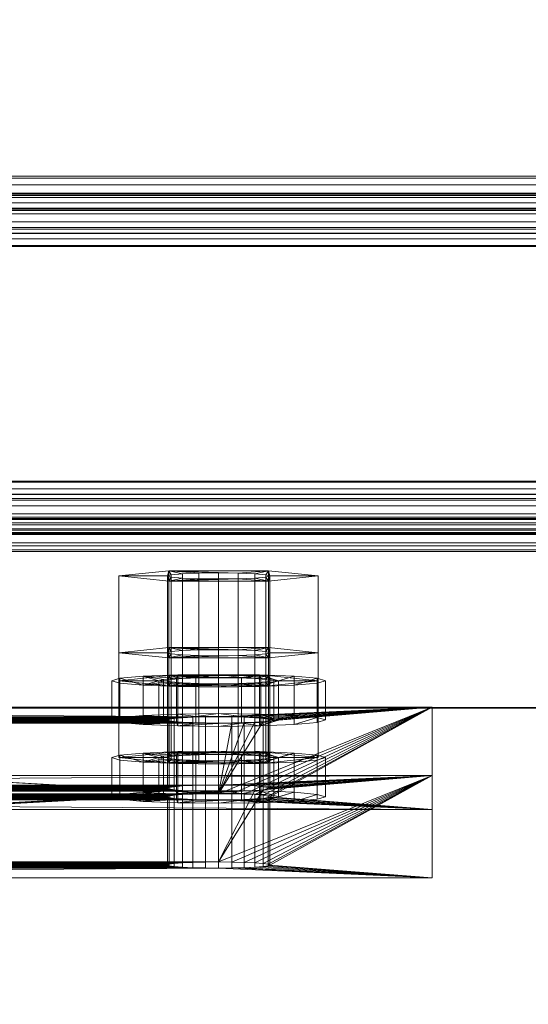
# Model space of a CAD drawing. Extents: x -0.3 to 41.3, y 0 to 17.8.
# Tile 106 of 256: x 0.2672 to 0.3267, y 10.3824 to 10.4977. Entities that reach past the tile are written whole.
import ezdxf

# ---------------------------------------------------------------- set-up
doc = ezdxf.new("R2010")
doc.units = 0
doc.header["$MEASUREMENT"] = 0
for name, color, linetype, lineweight in [('ANILHAS', 135, 'Continuous', 0), ('PLACAS_DE_BASE', 144, 'Continuous', 0), ('PORCAS', 157, 'Continuous', 0), ('VIGA_METALICA', 106, 'Continuous', 0)]:
    doc.layers.add(name, color=color, linetype=linetype, lineweight=lineweight)
doc.layers.add('V118', color=7, linetype='Continuous')
doc.layers.add('V209', color=7, linetype='Continuous')

msp = doc.modelspace()

# ---------------------------------------------------------------- linework, layer by layer
at = {"layer": 'V118', "color": 252, "true_color": 0x838383, "invisible_edges": 12}
for points in [[(0.33462, 11.46714, 196.40001), (0.15785, 11.46714, 196.40001), (0.8126, 10.41714, 196.40001)], [(0.33462, 11.46714, 196.00001), (0.15785, 11.46714, 196.00001), (0.8126, 10.41714, 196.00001)]]:
    msp.add_3dface(points, dxfattribs=at)
at = {"layer": 'V118', "color": 252, "true_color": 0x838383}
msp.add_3dface([(0.15785, 11.46714, 196.40001), (0.8126, 10.41714, 196.40001), (0.8126, 10.41714, 196.00001), (0.15785, 11.46714, 196.00001)], dxfattribs=at)
at = {"layer": 'V209', "color": 252, "true_color": 0x838383}
for points, invisible_edges in [([(0.79775, 10.41714, 199.8), (0.12447, 10.41714, 199.8), (0.12447, 10.26714, 199.8)], 12), ([(0.79775, 10.41714, 199.3), (0.12447, 10.41714, 199.3), (0.12447, 10.26714, 199.3)], 12), ([(0.79775, 10.41714, 199.8), (0.12447, 10.26714, 199.8), (0.79775, 10.26714, 199.8)], 9), ([(0.79775, 10.41714, 199.3), (0.12447, 10.26714, 199.3), (0.79775, 10.26714, 199.3)], 9)]:
    msp.add_3dface(points, dxfattribs=dict(at, invisible_edges=invisible_edges))
msp.add_3dface([(0.79775, 10.41714, 199.8), (0.12447, 10.41714, 199.8), (0.12447, 10.41714, 199.3), (0.79775, 10.41714, 199.3)], dxfattribs=at)

# ---------------------------------------------------------------- meshes
at = {"layer": 'ANILHAS'}
mesh = msp.add_polyface(dxfattribs=at)
corners = [(0.27795, 10.4157, 199.49543), (0.27795, 10.42029, 199.49515), (0.2789, 10.41541, 199.49066), (0.2789, 10.41598, 199.5002), (0.2789, 10.42, 199.49038), (0.2789, 10.42058, 199.49992), (0.28161, 10.41517, 199.4866), (0.28161, 10.41623, 199.50425), (0.28161, 10.41976, 199.48633), (0.28161, 10.42082, 199.50398), (0.28345, 10.4157, 199.49543), (0.28345, 10.42029, 199.49515), (0.28398, 10.41554, 199.49275), (0.28398, 10.41586, 199.4981), (0.28398, 10.42013, 199.49248), (0.28398, 10.42045, 199.49783), (0.2855, 10.4154, 199.49049), (0.2855, 10.41599, 199.50037), (0.2855, 10.41999, 199.49021), (0.2855, 10.42059, 199.50009), (0.28567, 10.415, 199.4839), (0.28567, 10.41639, 199.50696), (0.28567, 10.4196, 199.48362), (0.28567, 10.42098, 199.50668), (0.28777, 10.41531, 199.48897), (0.28777, 10.41609, 199.50189), (0.28777, 10.4199, 199.48869), (0.28777, 10.42068, 199.50161), (0.29045, 10.41495, 199.48295), (0.29045, 10.41528, 199.48844), (0.29045, 10.41612, 199.50241), (0.29045, 10.41645, 199.5079), (0.29045, 10.41954, 199.48267), (0.29045, 10.41987, 199.48816), (0.29045, 10.42071, 199.50214), (0.29045, 10.42104, 199.50763), (0.29313, 10.41531, 199.48897), (0.29313, 10.41609, 199.50189), (0.29313, 10.4199, 199.48869), (0.29313, 10.42068, 199.50161), (0.29523, 10.415, 199.4839), (0.29523, 10.41639, 199.50696), (0.29523, 10.4196, 199.48362), (0.29523, 10.42098, 199.50668), (0.2954, 10.4154, 199.49049), (0.2954, 10.41599, 199.50037), (0.2954, 10.41999, 199.49021), (0.2954, 10.42059, 199.50009), (0.29692, 10.41554, 199.49275), (0.29692, 10.41586, 199.4981), (0.29692, 10.42013, 199.49248), (0.29692, 10.42045, 199.49783), (0.29745, 10.4157, 199.49543), (0.29745, 10.42029, 199.49515), (0.29929, 10.41517, 199.4866), (0.29929, 10.41623, 199.50425), (0.29929, 10.41976, 199.48633), (0.29929, 10.42082, 199.50398), (0.302, 10.41541, 199.49066), (0.302, 10.41598, 199.5002), (0.302, 10.42, 199.49038), (0.302, 10.42058, 199.49992), (0.30295, 10.4157, 199.49543), (0.30295, 10.42029, 199.49515)]
mesh.append_faces([[corners[k] for k in face] for face in [(0, 3, 5, 1), (3, 7, 9, 5), (7, 21, 23, 9), (21, 31, 35, 23), (31, 41, 43, 35), (41, 55, 57, 43), (55, 59, 61, 57), (59, 62, 63, 61), (62, 58, 60, 63), (58, 54, 56, 60), (54, 40, 42, 56), (40, 28, 32, 42), (28, 20, 22, 32), (20, 6, 8, 22), (6, 2, 4, 8), (2, 0, 1, 4), (10, 12, 14, 11), (12, 16, 18, 14), (16, 24, 26, 18), (24, 29, 33, 26), (29, 36, 38, 33), (36, 44, 46, 38), (44, 48, 50, 46), (48, 52, 53, 50), (52, 49, 51, 53), (49, 45, 47, 51), (45, 37, 39, 47), (37, 30, 34, 39), (30, 25, 27, 34), (25, 17, 19, 27), (17, 13, 15, 19), (13, 10, 11, 15)]])
mesh.append_faces([[corners[k] for k in face] for face in [(59, 58, 62), (2, 3, 0), (60, 61, 63), (5, 4, 1)]], dxfattribs={"vtx0": -1})
mesh.append_faces([[corners[k] for k in face] for face in [(41, 52, 55), (52, 41, 49), (49, 41, 45), (45, 41, 37), (37, 31, 30), (30, 31, 25), (25, 21, 17), (17, 7, 13), (13, 7, 10), (58, 59, 54), (54, 55, 40), (40, 36, 28), (28, 29, 20), (20, 16, 6), (6, 3, 2), (61, 56, 57), (53, 42, 50), (50, 42, 46), (46, 42, 38), (38, 32, 33), (33, 22, 26), (26, 22, 18), (18, 8, 14), (14, 8, 11), (9, 8, 5), (43, 39, 35), (35, 27, 23), (23, 19, 9)]], dxfattribs={"vtx0": -1, "vtx1": -1})
mesh.append_faces([[corners[k] for k in face] for face in [(40, 55, 52), (6, 10, 7), (57, 42, 53), (11, 8, 9)]], dxfattribs={"vtx0": -1, "vtx1": -1, "vtx2": -1})
mesh.append_faces([[corners[k] for k in face] for face in [(37, 41, 31), (25, 31, 21), (17, 21, 7), (54, 59, 55), (40, 52, 48), (40, 48, 44), (40, 44, 36), (28, 36, 29), (20, 29, 24), (20, 24, 16), (6, 16, 12), (6, 12, 10), (6, 7, 3), (61, 60, 56), (57, 56, 42), (38, 42, 32), (33, 32, 22), (18, 22, 8), (5, 8, 4), (53, 43, 57), (43, 53, 51), (43, 51, 47), (43, 47, 39), (35, 39, 34), (35, 34, 27), (23, 27, 19), (9, 19, 15), (9, 15, 11)]], dxfattribs={"vtx0": -1, "vtx2": -1})
mesh = msp.add_polyface(dxfattribs=at)
corners = [(0.27795, 10.4067, 199.3457), (0.27795, 10.41129, 199.34542), (0.2789, 10.40641, 199.34093), (0.2789, 10.40699, 199.35047), (0.2789, 10.41101, 199.34065), (0.2789, 10.41158, 199.35019), (0.28161, 10.40617, 199.33687), (0.28161, 10.40723, 199.35452), (0.28161, 10.41076, 199.3366), (0.28161, 10.41182, 199.35425), (0.28345, 10.4067, 199.3457), (0.28345, 10.41129, 199.34542), (0.28398, 10.40654, 199.34302), (0.28398, 10.40686, 199.34837), (0.28398, 10.41113, 199.34275), (0.28398, 10.41145, 199.3481), (0.2855, 10.4064, 199.34076), (0.2855, 10.407, 199.35064), (0.2855, 10.411, 199.34048), (0.2855, 10.41159, 199.35036), (0.28567, 10.40601, 199.33417), (0.28567, 10.40739, 199.35723), (0.28567, 10.4106, 199.33389), (0.28567, 10.41199, 199.35695), (0.28777, 10.40631, 199.33924), (0.28777, 10.40709, 199.35216), (0.28777, 10.4109, 199.33896), (0.28777, 10.41168, 199.35188), (0.29045, 10.40595, 199.33322), (0.29045, 10.40628, 199.33871), (0.29045, 10.40712, 199.35268), (0.29045, 10.40745, 199.35817), (0.29045, 10.41054, 199.33294), (0.29045, 10.41087, 199.33843), (0.29045, 10.41171, 199.35241), (0.29045, 10.41204, 199.3579), (0.29313, 10.40631, 199.33924), (0.29313, 10.40709, 199.35216), (0.29313, 10.4109, 199.33896), (0.29313, 10.41168, 199.35188), (0.29523, 10.40601, 199.33417), (0.29523, 10.40739, 199.35723), (0.29523, 10.4106, 199.33389), (0.29523, 10.41199, 199.35695), (0.2954, 10.4064, 199.34076), (0.2954, 10.407, 199.35064), (0.2954, 10.411, 199.34048), (0.2954, 10.41159, 199.35036), (0.29692, 10.40654, 199.34302), (0.29692, 10.40686, 199.34837), (0.29692, 10.41113, 199.34275), (0.29692, 10.41145, 199.3481), (0.29745, 10.4067, 199.3457), (0.29745, 10.41129, 199.34542), (0.29929, 10.40617, 199.33687), (0.29929, 10.40723, 199.35452), (0.29929, 10.41076, 199.3366), (0.29929, 10.41182, 199.35425), (0.302, 10.40641, 199.34093), (0.302, 10.40699, 199.35047), (0.302, 10.41101, 199.34065), (0.302, 10.41158, 199.35019), (0.30295, 10.4067, 199.3457), (0.30295, 10.41129, 199.34542)]
mesh.append_faces([[corners[k] for k in face] for face in [(0, 3, 5, 1), (3, 7, 9, 5), (7, 21, 23, 9), (21, 31, 35, 23), (31, 41, 43, 35), (41, 55, 57, 43), (55, 59, 61, 57), (59, 62, 63, 61), (62, 58, 60, 63), (58, 54, 56, 60), (54, 40, 42, 56), (40, 28, 32, 42), (28, 20, 22, 32), (20, 6, 8, 22), (6, 2, 4, 8), (2, 0, 1, 4), (10, 12, 14, 11), (12, 16, 18, 14), (16, 24, 26, 18), (24, 29, 33, 26), (29, 36, 38, 33), (36, 44, 46, 38), (44, 48, 50, 46), (48, 52, 53, 50), (52, 49, 51, 53), (49, 45, 47, 51), (45, 37, 39, 47), (37, 30, 34, 39), (30, 25, 27, 34), (25, 17, 19, 27), (17, 13, 15, 19), (13, 10, 11, 15)]])
mesh.append_faces([[corners[k] for k in face] for face in [(59, 58, 62), (2, 3, 0), (60, 61, 63), (5, 4, 1)]], dxfattribs={"vtx0": -1})
mesh.append_faces([[corners[k] for k in face] for face in [(41, 52, 55), (52, 41, 49), (49, 41, 45), (45, 41, 37), (37, 31, 30), (30, 31, 25), (25, 21, 17), (17, 7, 13), (13, 7, 10), (58, 59, 54), (54, 55, 40), (40, 36, 28), (28, 29, 20), (20, 16, 6), (6, 3, 2), (61, 56, 57), (53, 42, 50), (50, 42, 46), (46, 42, 38), (38, 32, 33), (33, 22, 26), (26, 22, 18), (18, 8, 14), (14, 8, 11), (9, 8, 5), (43, 39, 35), (35, 27, 23), (23, 19, 9)]], dxfattribs={"vtx0": -1, "vtx1": -1})
mesh.append_faces([[corners[k] for k in face] for face in [(40, 55, 52), (6, 10, 7), (57, 42, 53), (11, 8, 9)]], dxfattribs={"vtx0": -1, "vtx1": -1, "vtx2": -1})
mesh.append_faces([[corners[k] for k in face] for face in [(37, 41, 31), (25, 31, 21), (17, 21, 7), (54, 59, 55), (40, 52, 48), (40, 48, 44), (40, 44, 36), (28, 36, 29), (20, 29, 24), (20, 24, 16), (6, 16, 12), (6, 12, 10), (6, 7, 3), (61, 60, 56), (57, 56, 42), (38, 42, 32), (33, 32, 22), (18, 22, 8), (5, 8, 4), (53, 43, 57), (43, 53, 51), (43, 51, 47), (43, 47, 39), (35, 39, 34), (35, 34, 27), (23, 27, 19), (9, 19, 15), (9, 15, 11)]], dxfattribs={"vtx0": -1, "vtx2": -1})
at = {"layer": 'PLACAS_DE_BASE'}
mesh = msp.add_polyface(dxfattribs=at)
corners = [(0.14045, 10.39836, 199.34019), (0.11545, 10.39722, 199.32123), (0.29045, 10.39836, 199.34019), (0.14045, 10.40735, 199.48992), (0.14045, 10.39908, 199.35217), (0.29045, 10.40735, 199.48992), (0.11545, 10.40921, 199.52087), (0.14045, 10.40807, 199.5019), (0.31545, 10.40921, 199.52087), (0.2889, 10.40736, 199.49013), (0.142, 10.40736, 199.49013), (0.28745, 10.4074, 199.49072), (0.14345, 10.4074, 199.49072), (0.142, 10.40806, 199.5017), (0.29045, 10.40807, 199.5019), (0.2889, 10.39837, 199.3404), (0.142, 10.39837, 199.3404), (0.28745, 10.3984, 199.34099), (0.14345, 10.3984, 199.34099), (0.142, 10.39906, 199.35197), (0.29045, 10.39908, 199.35217), (0.11545, 10.4052, 199.32075), (0.14045, 10.40634, 199.33971), (0.31545, 10.4052, 199.32075), (0.14045, 10.40706, 199.35169), (0.13621, 10.41544, 199.4912), (0.29045, 10.40706, 199.35169), (0.13745, 10.41539, 199.49025), (0.1389, 10.41535, 199.48965), (0.14045, 10.41534, 199.48944), (0.14045, 10.41606, 199.50142), (0.11545, 10.4172, 199.52039), (0.29045, 10.41606, 199.50142), (0.142, 10.41535, 199.48965), (0.29045, 10.41534, 199.48944), (0.2889, 10.41605, 199.50122), (0.142, 10.41605, 199.50122), (0.142, 10.40635, 199.33992), (0.29045, 10.40634, 199.33971), (0.2889, 10.40705, 199.35149), (0.142, 10.40705, 199.35149), (0.14345, 10.40639, 199.34052), (0.14469, 10.39846, 199.34195), (0.14469, 10.40645, 199.34147), (0.14565, 10.39854, 199.34319), (0.14565, 10.40652, 199.34271), (0.14625, 10.39862, 199.34463), (0.14625, 10.40661, 199.34415), (0.14645, 10.39872, 199.34618), (0.14645, 10.4067, 199.3457), (0.14625, 10.39881, 199.34773), (0.14625, 10.40679, 199.34725), (0.14565, 10.3989, 199.34918), (0.14565, 10.40688, 199.3487), (0.14469, 10.39897, 199.35042), (0.14469, 10.40696, 199.34994), (0.14345, 10.39903, 199.35137), (0.14345, 10.40701, 199.35089), (0.14345, 10.41539, 199.49025), (0.14469, 10.40746, 199.49168), (0.14469, 10.41544, 199.4912), (0.14565, 10.40753, 199.49292), (0.14565, 10.41552, 199.49244), (0.14625, 10.40762, 199.49436), (0.14625, 10.4156, 199.49388), (0.14645, 10.40771, 199.49591), (0.14645, 10.4157, 199.49543), (0.14625, 10.40781, 199.49746), (0.14625, 10.41579, 199.49698), (0.14565, 10.40789, 199.49891), (0.14565, 10.41588, 199.49843), (0.14469, 10.40797, 199.50015), (0.14469, 10.41595, 199.49967), (0.14345, 10.40802, 199.5011), (0.14345, 10.41601, 199.50062)]
mesh.append_faces([[corners[k] for k in face] for face in [(16, 18, 41, 37), (18, 42, 43, 41), (42, 44, 45, 43), (44, 46, 47, 45), (46, 48, 49, 47), (48, 50, 51, 49), (50, 52, 53, 51), (52, 54, 55, 53), (54, 56, 57, 55), (56, 19, 40, 57), (10, 12, 58, 33), (12, 59, 60, 58), (59, 61, 62, 60), (61, 63, 64, 62), (63, 65, 66, 64), (65, 67, 68, 66), (67, 69, 70, 68), (69, 71, 72, 70), (71, 73, 74, 72), (73, 13, 36, 74)]])
mesh.append_faces([[corners[k] for k in face] for face in [(6, 7, 8), (3, 9, 10), (10, 11, 12), (13, 14, 7), (0, 15, 16), (16, 17, 18), (19, 20, 4), (21, 22, 23), (33, 34, 29), (37, 38, 22)]], dxfattribs={"vtx0": -1, "vtx1": -1})
mesh.append_faces([[corners[k] for k in face] for face in [(0, 1, 2), (3, 4, 5), (24, 25, 26), (30, 31, 32)]], dxfattribs={"vtx0": -1, "vtx1": -1, "vtx2": -1})
mesh.append_faces([[corners[k] for k in face] for face in [(26, 25, 27), (26, 27, 28), (26, 28, 29), (35, 36, 30), (39, 40, 24)]], dxfattribs={"vtx0": -1, "vtx2": -1})
mesh = msp.add_polyface(dxfattribs=at)
corners = [(0.2889, 10.40736, 199.49013), (0.14045, 10.40735, 199.48992), (0.29045, 10.40735, 199.48992), (0.142, 10.40736, 199.49013), (0.28745, 10.4074, 199.49072), (0.14345, 10.4074, 199.49072), (0.28621, 10.40746, 199.49168), (0.14469, 10.40746, 199.49168), (0.28525, 10.40753, 199.49292), (0.14565, 10.40753, 199.49292), (0.28465, 10.40762, 199.49436), (0.14625, 10.40762, 199.49436), (0.28445, 10.40771, 199.49591), (0.14645, 10.40771, 199.49591), (0.28465, 10.40781, 199.49746), (0.14625, 10.40781, 199.49746), (0.28525, 10.40789, 199.49891), (0.14565, 10.40789, 199.49891), (0.28621, 10.40797, 199.50015), (0.14469, 10.40797, 199.50015), (0.28745, 10.40802, 199.5011), (0.2889, 10.39837, 199.3404), (0.14045, 10.39836, 199.34019), (0.29045, 10.39836, 199.34019), (0.142, 10.39837, 199.3404), (0.28745, 10.3984, 199.34099), (0.14345, 10.3984, 199.34099), (0.28621, 10.39846, 199.34195), (0.14469, 10.39846, 199.34195), (0.28525, 10.39854, 199.34319), (0.14565, 10.39854, 199.34319), (0.28465, 10.39862, 199.34463), (0.14625, 10.39862, 199.34463), (0.28445, 10.39872, 199.34618), (0.14645, 10.39872, 199.34618), (0.28465, 10.39881, 199.34773), (0.14625, 10.39881, 199.34773), (0.28525, 10.3989, 199.34918), (0.14565, 10.3989, 199.34918), (0.28621, 10.39897, 199.35042), (0.14469, 10.39897, 199.35042), (0.28745, 10.39903, 199.35137), (0.28745, 10.41539, 199.49025), (0.14469, 10.41544, 199.4912), (0.28621, 10.41544, 199.4912), (0.14565, 10.41552, 199.49244), (0.28525, 10.41552, 199.49244), (0.14625, 10.4156, 199.49388), (0.28465, 10.4156, 199.49388), (0.14645, 10.4157, 199.49543), (0.28445, 10.4157, 199.49543), (0.14625, 10.41579, 199.49698), (0.28465, 10.41579, 199.49698), (0.14565, 10.41588, 199.49843), (0.28525, 10.41588, 199.49843), (0.14469, 10.41595, 199.49967), (0.28621, 10.41595, 199.49967), (0.14345, 10.41601, 199.50062), (0.28745, 10.41601, 199.50062), (0.142, 10.41605, 199.50122), (0.2889, 10.41605, 199.50122), (0.28745, 10.40639, 199.34052), (0.14469, 10.40645, 199.34147), (0.28621, 10.40645, 199.34147), (0.14565, 10.40652, 199.34271), (0.28525, 10.40652, 199.34271), (0.14625, 10.40661, 199.34415), (0.28465, 10.40661, 199.34415), (0.14645, 10.4067, 199.3457), (0.28445, 10.4067, 199.3457), (0.14625, 10.40679, 199.34725), (0.28465, 10.40679, 199.34725), (0.14565, 10.40688, 199.3487), (0.28525, 10.40688, 199.3487), (0.14469, 10.40696, 199.34994), (0.28621, 10.40696, 199.34994), (0.14345, 10.40701, 199.35089), (0.28745, 10.40701, 199.35089), (0.142, 10.40705, 199.35149), (0.2889, 10.40705, 199.35149), (0.11545, 10.40921, 199.52087), (0.31545, 10.40921, 199.52087), (0.31545, 10.4172, 199.52039), (0.11545, 10.4172, 199.52039)]
mesh.append_faces([[corners[k] for k in face] for face in [(80, 81, 82, 83)]])
mesh.append_faces([[corners[k] for k in face] for face in [(0, 1, 2), (21, 22, 23), (42, 43, 44), (44, 45, 46), (46, 47, 48), (48, 49, 50), (50, 51, 52), (52, 53, 54), (54, 55, 56), (56, 57, 58), (58, 59, 60), (61, 62, 63), (63, 64, 65), (65, 66, 67), (67, 68, 69), (69, 70, 71), (71, 72, 73), (73, 74, 75), (75, 76, 77), (77, 78, 79)]], dxfattribs={"vtx0": -1, "vtx1": -1})
mesh.append_faces([[corners[k] for k in face] for face in [(3, 0, 4), (5, 4, 6), (7, 6, 8), (9, 8, 10), (11, 10, 12), (13, 12, 14), (15, 14, 16), (17, 16, 18), (19, 18, 20), (24, 21, 25), (26, 25, 27), (28, 27, 29), (30, 29, 31), (32, 31, 33), (34, 33, 35), (36, 35, 37), (38, 37, 39), (40, 39, 41)]], dxfattribs={"vtx0": -1, "vtx2": -1})
mesh = msp.add_polyface(dxfattribs=at)
corners = [(0.31545, 10.39722, 199.32123), (0.29045, 10.39836, 199.34019), (0.11545, 10.39722, 199.32123), (0.29045, 10.39908, 199.35217), (0.29469, 10.40746, 199.49168), (0.14045, 10.39908, 199.35217), (0.29345, 10.4074, 199.49072), (0.292, 10.40736, 199.49013), (0.29045, 10.40735, 199.48992), (0.29045, 10.40807, 199.5019), (0.31545, 10.40921, 199.52087), (0.14045, 10.40807, 199.5019), (0.14345, 10.40802, 199.5011), (0.28745, 10.40802, 199.5011), (0.2889, 10.40806, 199.5017), (0.142, 10.40806, 199.5017), (0.14345, 10.39903, 199.35137), (0.28745, 10.39903, 199.35137), (0.2889, 10.39906, 199.35197), (0.142, 10.39906, 199.35197), (0.29045, 10.40634, 199.33971), (0.31545, 10.4052, 199.32075), (0.14045, 10.40634, 199.33971), (0.29045, 10.41534, 199.48944), (0.29045, 10.40706, 199.35169), (0.14045, 10.41534, 199.48944), (0.31545, 10.4172, 199.52039), (0.29045, 10.41606, 199.50142), (0.11545, 10.4172, 199.52039), (0.142, 10.41535, 199.48965), (0.2889, 10.41535, 199.48965), (0.14345, 10.41539, 199.49025), (0.28745, 10.41539, 199.49025), (0.2889, 10.41605, 199.50122), (0.14045, 10.41606, 199.50142), (0.142, 10.40635, 199.33992), (0.2889, 10.40635, 199.33992), (0.14345, 10.40639, 199.34052), (0.28745, 10.40639, 199.34052), (0.2889, 10.40705, 199.35149), (0.14045, 10.40706, 199.35169), (0.28445, 10.39872, 199.34618), (0.28465, 10.39862, 199.34463), (0.28465, 10.40661, 199.34415), (0.28445, 10.4067, 199.3457), (0.28525, 10.39854, 199.34319), (0.28525, 10.40652, 199.34271), (0.28621, 10.39846, 199.34195), (0.28621, 10.40645, 199.34147), (0.28745, 10.3984, 199.34099), (0.2889, 10.39837, 199.3404), (0.28745, 10.40701, 199.35089), (0.28621, 10.39897, 199.35042), (0.28621, 10.40696, 199.34994), (0.28525, 10.3989, 199.34918), (0.28525, 10.40688, 199.3487), (0.28465, 10.39881, 199.34773), (0.28465, 10.40679, 199.34725), (0.28445, 10.40771, 199.49591), (0.28465, 10.40762, 199.49436), (0.28465, 10.4156, 199.49388), (0.28445, 10.4157, 199.49543), (0.28525, 10.40753, 199.49292), (0.28525, 10.41552, 199.49244), (0.28621, 10.40746, 199.49168), (0.28621, 10.41544, 199.4912), (0.28745, 10.4074, 199.49072), (0.2889, 10.40736, 199.49013), (0.28745, 10.41601, 199.50062), (0.28621, 10.40797, 199.50015), (0.28621, 10.41595, 199.49967), (0.28525, 10.40789, 199.49891), (0.28525, 10.41588, 199.49843), (0.28465, 10.40781, 199.49746), (0.28465, 10.41579, 199.49698)]
mesh.append_faces([[corners[k] for k in face] for face in [(41, 42, 43, 44), (42, 45, 46, 43), (45, 47, 48, 46), (47, 49, 38, 48), (49, 50, 36, 38), (18, 17, 51, 39), (17, 52, 53, 51), (52, 54, 55, 53), (54, 56, 57, 55), (56, 41, 44, 57), (58, 59, 60, 61), (59, 62, 63, 60), (62, 64, 65, 63), (64, 66, 32, 65), (66, 67, 30, 32), (14, 13, 68, 33), (13, 69, 70, 68), (69, 71, 72, 70), (71, 73, 74, 72), (73, 58, 61, 74)]])
mesh.append_faces([[corners[k] for k in face] for face in [(0, 1, 2), (26, 27, 28), (23, 29, 30), (30, 31, 32), (33, 34, 27), (20, 35, 36), (36, 37, 38), (39, 40, 24)]], dxfattribs={"vtx0": -1, "vtx1": -1})
mesh.append_faces([[corners[k] for k in face] for face in [(3, 4, 5), (9, 10, 11), (20, 21, 22), (23, 24, 25)]], dxfattribs={"vtx0": -1, "vtx1": -1, "vtx2": -1})
mesh.append_faces([[corners[k] for k in face] for face in [(5, 4, 6), (5, 6, 7), (5, 7, 8), (12, 13, 14), (15, 14, 9), (16, 17, 18), (19, 18, 3)]], dxfattribs={"vtx0": -1, "vtx2": -1})
mesh = msp.add_polyface(dxfattribs=at)
corners = [(0.29045, 10.39836, 199.34019), (0.31545, 10.39722, 199.32123), (0.292, 10.39837, 199.3404), (0.292, 10.39906, 199.35197), (0.31545, 10.40921, 199.52087), (0.29045, 10.39908, 199.35217), (0.29565, 10.40753, 199.49292), (0.29469, 10.40746, 199.49168), (0.292, 10.40806, 199.5017), (0.29045, 10.40807, 199.5019), (0.292, 10.40635, 199.33992), (0.31545, 10.4052, 199.32075), (0.29045, 10.40634, 199.33971), (0.31545, 10.4172, 199.52039), (0.292, 10.40705, 199.35149), (0.29045, 10.40706, 199.35169), (0.29565, 10.41552, 199.49244), (0.29469, 10.41544, 199.4912), (0.29345, 10.41539, 199.49025), (0.292, 10.41535, 199.48965), (0.29045, 10.41534, 199.48944), (0.292, 10.41605, 199.50122), (0.29045, 10.41606, 199.50142), (0.2889, 10.39837, 199.3404), (0.2889, 10.40635, 199.33992), (0.29345, 10.3984, 199.34099), (0.29345, 10.40639, 199.34052), (0.29469, 10.39846, 199.34195), (0.29469, 10.40645, 199.34147), (0.29565, 10.39854, 199.34319), (0.29565, 10.40652, 199.34271), (0.29625, 10.39862, 199.34463), (0.29625, 10.40661, 199.34415), (0.29645, 10.39872, 199.34618), (0.29645, 10.4067, 199.3457), (0.29625, 10.39881, 199.34773), (0.29625, 10.40679, 199.34725), (0.29565, 10.3989, 199.34918), (0.29565, 10.40688, 199.3487), (0.29469, 10.39897, 199.35042), (0.29469, 10.40696, 199.34994), (0.29345, 10.39903, 199.35137), (0.29345, 10.40701, 199.35089), (0.2889, 10.39906, 199.35197), (0.2889, 10.40705, 199.35149), (0.2889, 10.40736, 199.49013), (0.29045, 10.40735, 199.48992), (0.2889, 10.41535, 199.48965), (0.292, 10.40736, 199.49013), (0.29345, 10.4074, 199.49072), (0.29625, 10.40762, 199.49436), (0.29625, 10.4156, 199.49388), (0.29645, 10.40771, 199.49591), (0.29645, 10.4157, 199.49543), (0.29625, 10.40781, 199.49746), (0.29625, 10.41579, 199.49698), (0.29565, 10.40789, 199.49891), (0.29565, 10.41588, 199.49843), (0.29469, 10.40797, 199.50015), (0.29469, 10.41595, 199.49967), (0.29345, 10.40802, 199.5011), (0.29345, 10.41601, 199.50062), (0.2889, 10.40806, 199.5017), (0.2889, 10.41605, 199.50122)]
mesh.append_faces([[corners[k] for k in face] for face in [(23, 0, 12, 24), (0, 2, 10, 12), (2, 25, 26, 10), (25, 27, 28, 26), (27, 29, 30, 28), (29, 31, 32, 30), (31, 33, 34, 32), (33, 35, 36, 34), (35, 37, 38, 36), (37, 39, 40, 38), (39, 41, 42, 40), (41, 3, 14, 42), (3, 5, 15, 14), (5, 43, 44, 15), (45, 46, 20, 47), (46, 48, 19, 20), (48, 49, 18, 19), (49, 7, 17, 18), (7, 6, 16, 17), (6, 50, 51, 16), (50, 52, 53, 51), (52, 54, 55, 53), (54, 56, 57, 55), (56, 58, 59, 57), (58, 60, 61, 59), (60, 8, 21, 61), (8, 9, 22, 21), (9, 62, 63, 22)]])
mesh.append_faces([[corners[k] for k in face] for face in [(0, 1, 2), (3, 4, 5), (8, 4, 9), (10, 11, 12), (16, 15, 17), (17, 15, 18), (18, 15, 19), (19, 15, 20)]], dxfattribs={"vtx0": -1, "vtx1": -1})
mesh.append_faces([[corners[k] for k in face] for face in [(5, 6, 7), (13, 14, 15), (13, 21, 22)]], dxfattribs={"vtx0": -1, "vtx2": -1})
mesh = msp.add_polyface(dxfattribs=at)
corners = [(0.292, 10.39837, 199.3404), (0.31545, 10.39722, 199.32123), (0.29345, 10.3984, 199.34099), (0.29469, 10.39846, 199.34195), (0.29565, 10.39854, 199.34319), (0.29625, 10.39862, 199.34463), (0.29645, 10.39872, 199.34618), (0.31545, 10.40921, 199.52087), (0.29625, 10.39881, 199.34773), (0.29565, 10.3989, 199.34918), (0.29469, 10.39897, 199.35042), (0.29345, 10.39903, 199.35137), (0.292, 10.39906, 199.35197), (0.29045, 10.39908, 199.35217), (0.29565, 10.40753, 199.49292), (0.29625, 10.40762, 199.49436), (0.29645, 10.40771, 199.49591), (0.29625, 10.40781, 199.49746), (0.29565, 10.40789, 199.49891), (0.29469, 10.40797, 199.50015), (0.29345, 10.40802, 199.5011), (0.292, 10.40806, 199.5017), (0.31545, 10.4052, 199.32075), (0.29645, 10.4067, 199.3457), (0.31545, 10.4172, 199.52039), (0.29625, 10.40661, 199.34415), (0.29565, 10.40652, 199.34271), (0.29469, 10.40645, 199.34147), (0.29345, 10.40639, 199.34052), (0.292, 10.40635, 199.33992), (0.29625, 10.40679, 199.34725), (0.29565, 10.40688, 199.3487), (0.29469, 10.40696, 199.34994), (0.29345, 10.40701, 199.35089), (0.292, 10.40705, 199.35149), (0.29045, 10.40706, 199.35169), (0.29565, 10.41552, 199.49244), (0.29625, 10.4156, 199.49388), (0.29645, 10.4157, 199.49543), (0.29625, 10.41579, 199.49698), (0.29565, 10.41588, 199.49843), (0.29469, 10.41595, 199.49967), (0.29345, 10.41601, 199.50062), (0.292, 10.41605, 199.50122)]
mesh.append_faces([[corners[k] for k in face] for face in [(7, 1, 22, 24)]])
mesh.append_faces([[corners[k] for k in face] for face in [(0, 1, 2), (2, 1, 3), (3, 1, 4), (4, 1, 5), (5, 1, 6), (6, 7, 8), (8, 7, 9), (9, 7, 10), (10, 7, 11), (11, 7, 12), (14, 7, 15), (15, 7, 16), (16, 7, 17), (17, 7, 18), (18, 7, 19), (19, 7, 20), (20, 7, 21), (22, 23, 24), (23, 22, 25), (25, 22, 26), (26, 22, 27), (27, 22, 28), (28, 22, 29)]], dxfattribs={"vtx0": -1, "vtx1": -1})
mesh.append_faces([[corners[k] for k in face] for face in [(13, 7, 14), (24, 35, 36)]], dxfattribs={"vtx0": -1, "vtx1": -1, "vtx2": -1})
mesh.append_faces([[corners[k] for k in face] for face in [(6, 1, 7), (24, 23, 30), (24, 30, 31), (24, 31, 32), (24, 32, 33), (24, 33, 34), (24, 36, 37), (24, 37, 38), (24, 38, 39), (24, 39, 40), (24, 40, 41), (24, 41, 42), (24, 42, 43)]], dxfattribs={"vtx0": -1, "vtx2": -1})
mesh = msp.add_polyface(dxfattribs=at)
corners = [(0.14345, 10.4074, 199.49072), (0.28621, 10.40746, 199.49168), (0.14469, 10.40746, 199.49168), (0.28525, 10.40753, 199.49292), (0.14565, 10.40753, 199.49292), (0.28465, 10.40762, 199.49436), (0.14625, 10.40762, 199.49436), (0.28445, 10.40771, 199.49591), (0.14645, 10.40771, 199.49591), (0.28465, 10.40781, 199.49746), (0.14625, 10.40781, 199.49746), (0.28525, 10.40789, 199.49891), (0.14565, 10.40789, 199.49891), (0.28621, 10.40797, 199.50015), (0.14469, 10.40797, 199.50015), (0.28745, 10.40802, 199.5011), (0.14345, 10.40802, 199.5011), (0.2889, 10.40806, 199.5017), (0.142, 10.40806, 199.5017), (0.14345, 10.3984, 199.34099), (0.28621, 10.39846, 199.34195), (0.14469, 10.39846, 199.34195), (0.28525, 10.39854, 199.34319), (0.14565, 10.39854, 199.34319), (0.28465, 10.39862, 199.34463), (0.14625, 10.39862, 199.34463), (0.28445, 10.39872, 199.34618), (0.14645, 10.39872, 199.34618), (0.28465, 10.39881, 199.34773), (0.14625, 10.39881, 199.34773), (0.28525, 10.3989, 199.34918), (0.14565, 10.3989, 199.34918), (0.28621, 10.39897, 199.35042), (0.14469, 10.39897, 199.35042), (0.28745, 10.39903, 199.35137), (0.14345, 10.39903, 199.35137), (0.2889, 10.39906, 199.35197), (0.142, 10.39906, 199.35197), (0.2889, 10.41535, 199.48965), (0.142, 10.41535, 199.48965), (0.14345, 10.41539, 199.49025), (0.28745, 10.41539, 199.49025), (0.14469, 10.41544, 199.4912), (0.28621, 10.41544, 199.4912), (0.14565, 10.41552, 199.49244), (0.28525, 10.41552, 199.49244), (0.14625, 10.4156, 199.49388), (0.28465, 10.4156, 199.49388), (0.14645, 10.4157, 199.49543), (0.28445, 10.4157, 199.49543), (0.14625, 10.41579, 199.49698), (0.28465, 10.41579, 199.49698), (0.14565, 10.41588, 199.49843), (0.28525, 10.41588, 199.49843), (0.14469, 10.41595, 199.49967), (0.28621, 10.41595, 199.49967), (0.14345, 10.41601, 199.50062), (0.28745, 10.41601, 199.50062), (0.142, 10.41605, 199.50122), (0.2889, 10.40635, 199.33992), (0.142, 10.40635, 199.33992), (0.14345, 10.40639, 199.34052), (0.28745, 10.40639, 199.34052), (0.14469, 10.40645, 199.34147), (0.28621, 10.40645, 199.34147), (0.14565, 10.40652, 199.34271), (0.28525, 10.40652, 199.34271), (0.14625, 10.40661, 199.34415), (0.28465, 10.40661, 199.34415), (0.14645, 10.4067, 199.3457), (0.28445, 10.4067, 199.3457), (0.14625, 10.40679, 199.34725), (0.28465, 10.40679, 199.34725), (0.14565, 10.40688, 199.3487), (0.28525, 10.40688, 199.3487), (0.14469, 10.40696, 199.34994), (0.28621, 10.40696, 199.34994), (0.14345, 10.40701, 199.35089), (0.28745, 10.40701, 199.35089), (0.142, 10.40705, 199.35149), (0.31545, 10.39722, 199.32123), (0.11545, 10.39722, 199.32123), (0.11545, 10.4052, 199.32075), (0.31545, 10.4052, 199.32075)]
mesh.append_faces([[corners[k] for k in face] for face in [(80, 81, 82, 83)]])
mesh.append_faces([[corners[k] for k in face] for face in [(0, 1, 2), (2, 3, 4), (4, 5, 6), (6, 7, 8), (8, 9, 10), (10, 11, 12), (12, 13, 14), (14, 15, 16), (16, 17, 18), (19, 20, 21), (21, 22, 23), (23, 24, 25), (25, 26, 27), (27, 28, 29), (29, 30, 31), (31, 32, 33), (33, 34, 35), (35, 36, 37)]], dxfattribs={"vtx0": -1, "vtx1": -1})
mesh.append_faces([[corners[k] for k in face] for face in [(38, 39, 40), (41, 40, 42), (43, 42, 44), (45, 44, 46), (47, 46, 48), (49, 48, 50), (51, 50, 52), (53, 52, 54), (55, 54, 56), (57, 56, 58), (59, 60, 61), (62, 61, 63), (64, 63, 65), (66, 65, 67), (68, 67, 69), (70, 69, 71), (72, 71, 73), (74, 73, 75), (76, 75, 77), (78, 77, 79)]], dxfattribs={"vtx0": -1, "vtx2": -1})
at = {"layer": 'PORCAS'}
mesh = msp.add_polyface(dxfattribs=at)
corners = [(0.27877, 10.42029, 199.49515), (0.27877, 10.43257, 199.49441), (0.28445, 10.42029, 199.49515), (0.28445, 10.43257, 199.49441), (0.28461, 10.41968, 199.48506), (0.28461, 10.4209, 199.50524), (0.28461, 10.43196, 199.48432), (0.28461, 10.43317, 199.50451), (0.28491, 10.42015, 199.49286), (0.28491, 10.42043, 199.49745), (0.28491, 10.43243, 199.49212), (0.28491, 10.4327, 199.49671), (0.28621, 10.42003, 199.49092), (0.28621, 10.42054, 199.49938), (0.28621, 10.43231, 199.49018), (0.28621, 10.43282, 199.49865), (0.28815, 10.41996, 199.48962), (0.28815, 10.42062, 199.50068), (0.28815, 10.43223, 199.48888), (0.28815, 10.4329, 199.49994), (0.29045, 10.41993, 199.48916), (0.29045, 10.42065, 199.50114), (0.29045, 10.43221, 199.48842), (0.29045, 10.43293, 199.5004), (0.29275, 10.41996, 199.48962), (0.29275, 10.42062, 199.50068), (0.29275, 10.43223, 199.48888), (0.29275, 10.4329, 199.49994), (0.29469, 10.42003, 199.49092), (0.29469, 10.42054, 199.49938), (0.29469, 10.43231, 199.49018), (0.29469, 10.43282, 199.49865), (0.29599, 10.42015, 199.49286), (0.29599, 10.42043, 199.49745), (0.29599, 10.43243, 199.49212), (0.29599, 10.4327, 199.49671), (0.29629, 10.41968, 199.48506), (0.29629, 10.4209, 199.50524), (0.29629, 10.43196, 199.48432), (0.29629, 10.43317, 199.50451), (0.29645, 10.42029, 199.49515), (0.29645, 10.43257, 199.49441), (0.30212, 10.42029, 199.49515), (0.30212, 10.43257, 199.49441)]
mesh.append_faces([[corners[k] for k in face] for face in [(0, 5, 7, 1), (5, 37, 39, 7), (37, 42, 43, 39), (42, 36, 38, 43), (36, 4, 6, 38), (4, 0, 1, 6), (2, 8, 10, 3), (8, 12, 14, 10), (12, 16, 18, 14), (16, 20, 22, 18), (20, 24, 26, 22), (24, 28, 30, 26), (28, 32, 34, 30), (32, 40, 41, 34), (40, 33, 35, 41), (33, 29, 31, 35), (29, 25, 27, 31), (25, 21, 23, 27), (21, 17, 19, 23), (17, 13, 15, 19), (13, 9, 11, 15), (9, 2, 3, 11)]])
mesh.append_faces([[corners[k] for k in face] for face in [(37, 40, 42), (40, 37, 33), (33, 37, 29), (29, 37, 25), (25, 5, 21), (21, 5, 17), (17, 5, 13), (13, 5, 9), (9, 5, 2), (36, 24, 4), (4, 2, 0), (38, 41, 43), (41, 38, 34), (34, 38, 30), (30, 38, 26), (26, 6, 22), (22, 6, 18), (18, 6, 14), (14, 6, 10), (10, 6, 3), (39, 27, 7), (7, 3, 1)]], dxfattribs={"vtx0": -1, "vtx1": -1})
mesh.append_faces([[corners[k] for k in face] for face in [(25, 37, 5), (2, 5, 0), (40, 36, 42), (36, 40, 32), (36, 32, 28), (36, 28, 24), (4, 24, 20), (4, 20, 16), (4, 16, 12), (4, 12, 8), (4, 8, 2), (26, 38, 6), (3, 6, 1), (41, 39, 43), (39, 41, 35), (39, 35, 31), (39, 31, 27), (7, 27, 23), (7, 23, 19), (7, 19, 15), (7, 15, 11), (7, 11, 3)]], dxfattribs={"vtx0": -1, "vtx2": -1})
mesh = msp.add_polyface(dxfattribs=at)
corners = [(0.27877, 10.41129, 199.34542), (0.27877, 10.42357, 199.34468), (0.28445, 10.41129, 199.34542), (0.28445, 10.42357, 199.34468), (0.28461, 10.41069, 199.33533), (0.28461, 10.4119, 199.35551), (0.28461, 10.42296, 199.33459), (0.28461, 10.42418, 199.35478), (0.28491, 10.41115, 199.34313), (0.28491, 10.41143, 199.34772), (0.28491, 10.42343, 199.34239), (0.28491, 10.42371, 199.34698), (0.28621, 10.41104, 199.34119), (0.28621, 10.41155, 199.34965), (0.28621, 10.42332, 199.34045), (0.28621, 10.42382, 199.34892), (0.28815, 10.41096, 199.33989), (0.28815, 10.41162, 199.35095), (0.28815, 10.42324, 199.33915), (0.28815, 10.4239, 199.35021), (0.29045, 10.41093, 199.33943), (0.29045, 10.41165, 199.35141), (0.29045, 10.42321, 199.33869), (0.29045, 10.42393, 199.35067), (0.29275, 10.41096, 199.33989), (0.29275, 10.41162, 199.35095), (0.29275, 10.42324, 199.33915), (0.29275, 10.4239, 199.35021), (0.29469, 10.41104, 199.34119), (0.29469, 10.41155, 199.34965), (0.29469, 10.42332, 199.34045), (0.29469, 10.42382, 199.34892), (0.29599, 10.41115, 199.34313), (0.29599, 10.41143, 199.34772), (0.29599, 10.42343, 199.34239), (0.29599, 10.42371, 199.34698), (0.29629, 10.41069, 199.33533), (0.29629, 10.4119, 199.35551), (0.29629, 10.42296, 199.33459), (0.29629, 10.42418, 199.35478), (0.29645, 10.41129, 199.34542), (0.29645, 10.42357, 199.34468), (0.30212, 10.41129, 199.34542), (0.30212, 10.42357, 199.34468)]
mesh.append_faces([[corners[k] for k in face] for face in [(0, 5, 7, 1), (5, 37, 39, 7), (37, 42, 43, 39), (42, 36, 38, 43), (36, 4, 6, 38), (4, 0, 1, 6), (2, 8, 10, 3), (8, 12, 14, 10), (12, 16, 18, 14), (16, 20, 22, 18), (20, 24, 26, 22), (24, 28, 30, 26), (28, 32, 34, 30), (32, 40, 41, 34), (40, 33, 35, 41), (33, 29, 31, 35), (29, 25, 27, 31), (25, 21, 23, 27), (21, 17, 19, 23), (17, 13, 15, 19), (13, 9, 11, 15), (9, 2, 3, 11)]])
mesh.append_faces([[corners[k] for k in face] for face in [(37, 40, 42), (40, 37, 33), (33, 37, 29), (29, 37, 25), (25, 5, 21), (21, 5, 17), (17, 5, 13), (13, 5, 9), (9, 5, 2), (36, 24, 4), (4, 2, 0), (38, 41, 43), (41, 38, 34), (34, 38, 30), (30, 38, 26), (26, 6, 22), (22, 6, 18), (18, 6, 14), (14, 6, 10), (10, 6, 3), (39, 27, 7), (7, 3, 1)]], dxfattribs={"vtx0": -1, "vtx1": -1})
mesh.append_faces([[corners[k] for k in face] for face in [(25, 37, 5), (2, 5, 0), (40, 36, 42), (36, 40, 32), (36, 32, 28), (36, 28, 24), (4, 24, 20), (4, 20, 16), (4, 16, 12), (4, 12, 8), (4, 8, 2), (26, 38, 6), (3, 6, 1), (41, 39, 43), (39, 41, 35), (39, 35, 31), (39, 31, 27), (7, 27, 23), (7, 23, 19), (7, 19, 15), (7, 15, 11), (7, 11, 3)]], dxfattribs={"vtx0": -1, "vtx2": -1})
at = {"layer": 'VIGA_METALICA'}
mesh = msp.add_polyface(dxfattribs=at)
corners = [(0.21545, 10.43542, 199.47321), (0.21545, 10.43563, 199.47166), (0.21545, 10.43608, 199.48419), (0.21545, 10.43642, 199.47031), (0.21545, 10.43742, 199.47309), (0.21545, 10.43752, 199.47231), (0.21545, 10.43766, 199.46937), (0.21545, 10.43792, 199.47164), (0.21545, 10.43808, 199.48407), (0.21545, 10.43854, 199.47117), (0.21545, 10.43878, 199.52911), (0.21545, 10.43917, 199.46897), (0.21545, 10.43929, 199.47097), (0.21545, 10.43943, 199.54009), (0.21545, 10.43983, 199.5416), (0.21545, 10.44077, 199.52899), (0.21545, 10.44077, 199.54284), (0.21545, 10.44143, 199.53997), (0.21545, 10.44163, 199.54072), (0.21545, 10.4421, 199.54134), (0.21545, 10.44212, 199.54363), (0.21545, 10.44277, 199.54174), (0.21545, 10.44355, 199.54184), (0.21545, 10.44367, 199.54384), (0.21545, 10.47112, 199.46706), (0.21545, 10.47124, 199.46905), (0.21545, 10.47201, 199.46916), (0.21545, 10.47266, 199.46727), (0.21545, 10.47268, 199.46955), (0.21545, 10.47316, 199.47018), (0.21545, 10.47335, 199.47093), (0.21545, 10.47401, 199.46806), (0.21545, 10.47495, 199.4693), (0.21545, 10.47535, 199.47081), (0.21545, 10.47549, 199.53993), (0.21545, 10.47561, 199.54192), (0.21545, 10.47624, 199.53973), (0.21545, 10.47687, 199.53926), (0.21545, 10.47712, 199.54153), (0.21545, 10.47726, 199.53858), (0.21545, 10.47737, 199.53781), (0.21545, 10.47836, 199.54058), (0.21545, 10.47915, 199.53924), (0.21545, 10.47936, 199.53769), (3.95545, 10.43542, 199.47321), (3.95545, 10.43563, 199.47166), (3.95545, 10.43608, 199.48419), (3.95545, 10.43642, 199.47031), (3.95545, 10.43742, 199.47309), (3.95545, 10.43752, 199.47231), (3.95545, 10.43766, 199.46937), (3.95545, 10.43792, 199.47164), (3.95545, 10.43808, 199.48407), (3.95545, 10.43854, 199.47117), (3.95545, 10.43878, 199.52911), (3.95545, 10.43917, 199.46897), (3.95545, 10.43929, 199.47097), (3.95545, 10.43943, 199.54009), (3.95545, 10.43983, 199.5416), (3.95545, 10.44077, 199.52899), (3.95545, 10.44077, 199.54284), (3.95545, 10.44143, 199.53997), (3.95545, 10.44163, 199.54072), (3.95545, 10.4421, 199.54134), (3.95545, 10.44212, 199.54363), (3.95545, 10.44277, 199.54174), (3.95545, 10.44355, 199.54184), (3.95545, 10.44367, 199.54384), (3.95545, 10.47112, 199.46706), (3.95545, 10.47124, 199.46905), (3.95545, 10.47201, 199.46916), (3.95545, 10.47266, 199.46727), (3.95545, 10.47268, 199.46955), (3.95545, 10.47316, 199.47018), (3.95545, 10.47335, 199.47093), (3.95545, 10.47401, 199.46806), (3.95545, 10.47495, 199.4693), (3.95545, 10.47535, 199.47081), (3.95545, 10.47549, 199.53993), (3.95545, 10.47561, 199.54192), (3.95545, 10.47624, 199.53973), (3.95545, 10.47687, 199.53926), (3.95545, 10.47712, 199.54153), (3.95545, 10.47726, 199.53858), (3.95545, 10.47737, 199.53781), (3.95545, 10.47836, 199.54058), (3.95545, 10.47915, 199.53924), (3.95545, 10.47936, 199.53769)]
mesh.append_faces([[corners[k] for k in face] for face in [(34, 36, 80, 78), (36, 37, 81, 80), (37, 39, 83, 81), (39, 40, 84, 83), (40, 30, 74, 84), (30, 29, 73, 74), (29, 28, 72, 73), (28, 26, 70, 72), (26, 25, 69, 70), (25, 12, 56, 69), (12, 9, 53, 56), (9, 7, 51, 53), (7, 5, 49, 51), (5, 4, 48, 49), (4, 8, 52, 48), (8, 2, 46, 52), (2, 0, 44, 46), (0, 1, 45, 44), (1, 3, 47, 45), (3, 6, 50, 47), (6, 11, 55, 50), (11, 24, 68, 55), (24, 27, 71, 68), (27, 31, 75, 71), (31, 32, 76, 75), (32, 33, 77, 76), (33, 43, 87, 77), (43, 42, 86, 87), (42, 41, 85, 86), (41, 38, 82, 85), (38, 35, 79, 82), (35, 23, 67, 79), (23, 20, 64, 67), (20, 16, 60, 64), (16, 14, 58, 60), (14, 13, 57, 58), (13, 10, 54, 57), (10, 15, 59, 54), (15, 17, 61, 59), (17, 18, 62, 61), (18, 19, 63, 62), (19, 21, 65, 63), (21, 22, 66, 65), (22, 34, 78, 66)]])
mesh.append_faces([[corners[k] for k in face] for face in [(2, 1, 0), (13, 15, 10), (43, 41, 42), (85, 87, 86), (59, 57, 54), (45, 46, 44)]], dxfattribs={"vtx0": -1})
mesh.append_faces([[corners[k] for k in face] for face in [(1, 2, 3), (15, 16, 17), (17, 20, 18), (18, 20, 19), (19, 20, 21), (21, 23, 22), (22, 23, 34), (34, 35, 36), (36, 38, 37), (37, 38, 39), (39, 41, 40), (6, 7, 11), (11, 12, 24), (24, 25, 27), (27, 28, 31), (31, 40, 32), (32, 40, 33), (33, 40, 43), (50, 48, 47), (48, 50, 49), (49, 50, 51), (51, 55, 53), (53, 55, 56), (56, 68, 69), (69, 71, 70), (70, 71, 72), (72, 75, 73), (73, 75, 74), (74, 75, 84), (57, 59, 58), (58, 59, 60), (60, 61, 64), (64, 65, 67), (67, 78, 79), (79, 80, 82), (82, 83, 85), (46, 47, 52), (52, 47, 48)]], dxfattribs={"vtx0": -1, "vtx1": -1})
mesh.append_faces([[corners[k] for k in face] for face in [(43, 40, 41), (84, 87, 85)]], dxfattribs={"vtx0": -1, "vtx1": -1, "vtx2": -1})
mesh.append_faces([[corners[k] for k in face] for face in [(3, 2, 8), (3, 8, 4), (15, 13, 14), (15, 14, 16), (17, 16, 20), (21, 20, 23), (34, 23, 35), (36, 35, 38), (39, 38, 41), (4, 6, 3), (6, 4, 5), (6, 5, 7), (11, 7, 9), (11, 9, 12), (24, 12, 25), (27, 25, 26), (27, 26, 28), (31, 28, 29), (31, 29, 30), (31, 30, 40), (51, 50, 55), (56, 55, 68), (69, 68, 71), (72, 71, 75), (84, 75, 76), (84, 76, 77), (84, 77, 87), (60, 59, 61), (64, 61, 62), (64, 62, 63), (64, 63, 65), (67, 65, 66), (67, 66, 78), (79, 78, 80), (82, 80, 81), (82, 81, 83), (85, 83, 84), (46, 45, 47)]], dxfattribs={"vtx0": -1, "vtx2": -1})

doc.saveas('drawing.dxf')
